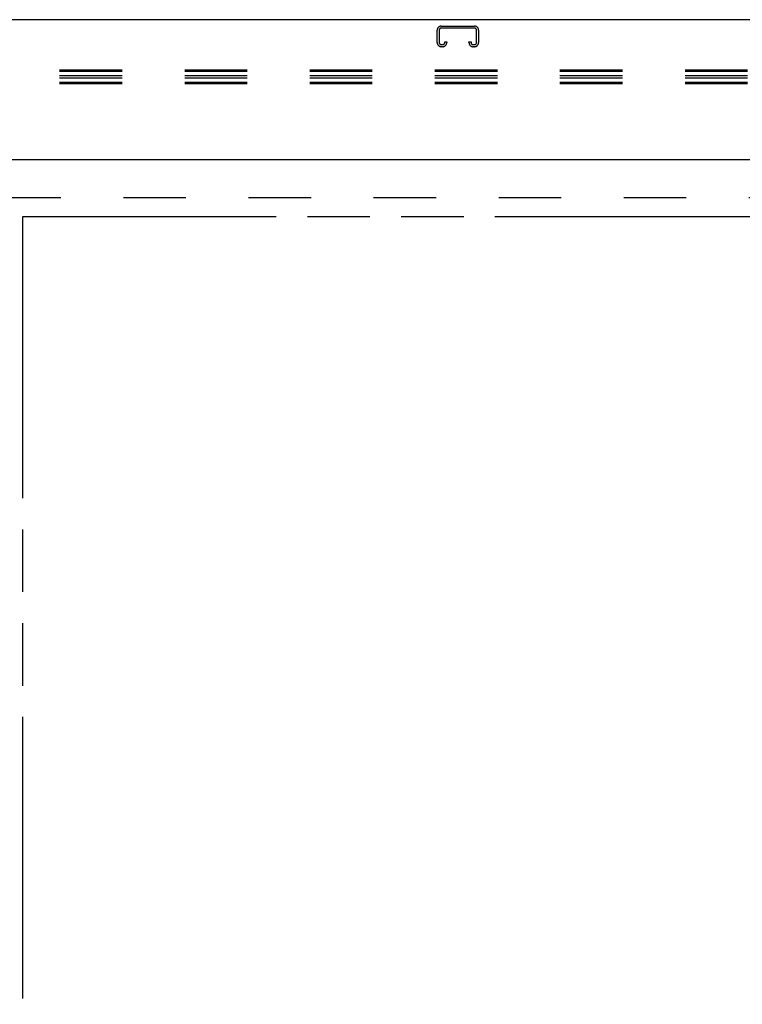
# Model space of a CAD drawing. Header units: inches. Extents: x 0 to 224, y 0 to 145.
# Tile 24 of 62: x 58 to 72, y 69 to 89. Entities that reach past the tile are written whole.
import ezdxf

# ---------------------------------------------------------------- set-up
doc = ezdxf.new("R2010")
doc.units = ezdxf.units.IN
doc.header["$LTSCALE"] = 12.302632
doc.header["$MEASUREMENT"] = 0
doc.linetypes.add('HIDDEN', pattern=[0.2, 0.1, -0.1])
doc.linetypes.add('PHANTOM', pattern=[0.8, 0.45, -0.05, 0.1, -0.05, 0.1, -0.05])
doc.layers.get('0').update_dxf_attribs({"linetype": 'CONTINUOUS'})
doc.layers.add('AVAILABLE_DOOR_SPACES', color=7, linetype='CONTINUOUS')
doc.layers.add('DEFAULT_2', color=8, linetype='HIDDEN')

msp = doc.modelspace()

# ---------------------------------------------------------------- linework, layer by layer
at = {"color": 7, "linetype": 'Continuous'}
msp.add_line((132.9168, 88.5837), (15.5418, 88.5837), dxfattribs=at)
at = {"color": 3, "linetype": 'Continuous'}
msp.add_line((54.6668, 85.8337), (91.6043, 85.8337), dxfattribs=at)
at = {"layer": 'AVAILABLE_DOOR_SPACES', "color": 4, "linetype": 'PHANTOM'}
for p, q in [((58.2918, 84.7087), (58.2918, 55.4587)), ((73.1205, 84.7087), (58.2918, 84.7087))]:
    msp.add_line(p, q, dxfattribs=at)
at = {"layer": 'DEFAULT_2', "color": 8, "linetype": 'HIDDEN'}
for p, q in [((66.448, 88.1325), (66.448, 88.3787)), ((66.488, 88.3787), (66.488, 88.1325)), ((66.528, 88.4587), (67.1805, 88.4587)), ((67.1805, 88.4187), (66.528, 88.4187)), ((67.2205, 88.1325), (67.2205, 88.3787)), ((67.2605, 88.3787), (67.2605, 88.1325)), ((66.5955, 88.1325), (66.5955, 88.1462)), ((66.5955, 88.1462), (66.6355, 88.1462)), ((66.6355, 88.1462), (66.6355, 88.1325)), ((67.073, 88.1325), (67.073, 88.1462)), ((67.073, 88.1462), (67.113, 88.1462)), ((67.113, 88.1462), (67.113, 88.1325)), ((66.528, 88.0925), (66.5555, 88.0925)), ((66.5555, 88.0525), (66.528, 88.0525)), ((67.153, 88.0925), (67.1805, 88.0925)), ((67.1805, 88.0525), (67.153, 88.0525)), ((94.698, 87.5917), (51.698, 87.5917)), ((94.698, 87.5666), (51.698, 87.5666)), ((94.698, 87.4811), (51.698, 87.4811)), ((94.698, 87.431), (51.698, 87.431)), ((94.698, 87.3455), (51.698, 87.3455)), ((94.698, 87.3204), (51.698, 87.3204)), ((55.3543, 85.0837), (90.3543, 85.0837))]:
    msp.add_line(p, q, dxfattribs=at)
for centre, radius, start, end in [((66.528, 88.3787), 0.08, 90, 180), ((66.528, 88.3787), 0.04, 90, 180), ((67.1805, 88.3787), 0.08, 0, 90), ((67.1805, 88.3787), 0.04, 0, 90), ((66.528, 88.1325), 0.08, 180, 270), ((66.528, 88.1325), 0.04, 180, 270), ((66.5555, 88.1325), 0.08, 270, 360), ((66.5555, 88.1325), 0.04, 270, 360), ((67.153, 88.1325), 0.08, 180, 270), ((67.153, 88.1325), 0.04, 180, 270), ((67.1805, 88.1325), 0.08, 270, 360), ((67.1805, 88.1325), 0.04, 270, 360)]:
    msp.add_arc(centre, radius, start, end, dxfattribs=at)

doc.saveas('drawing.dxf')
